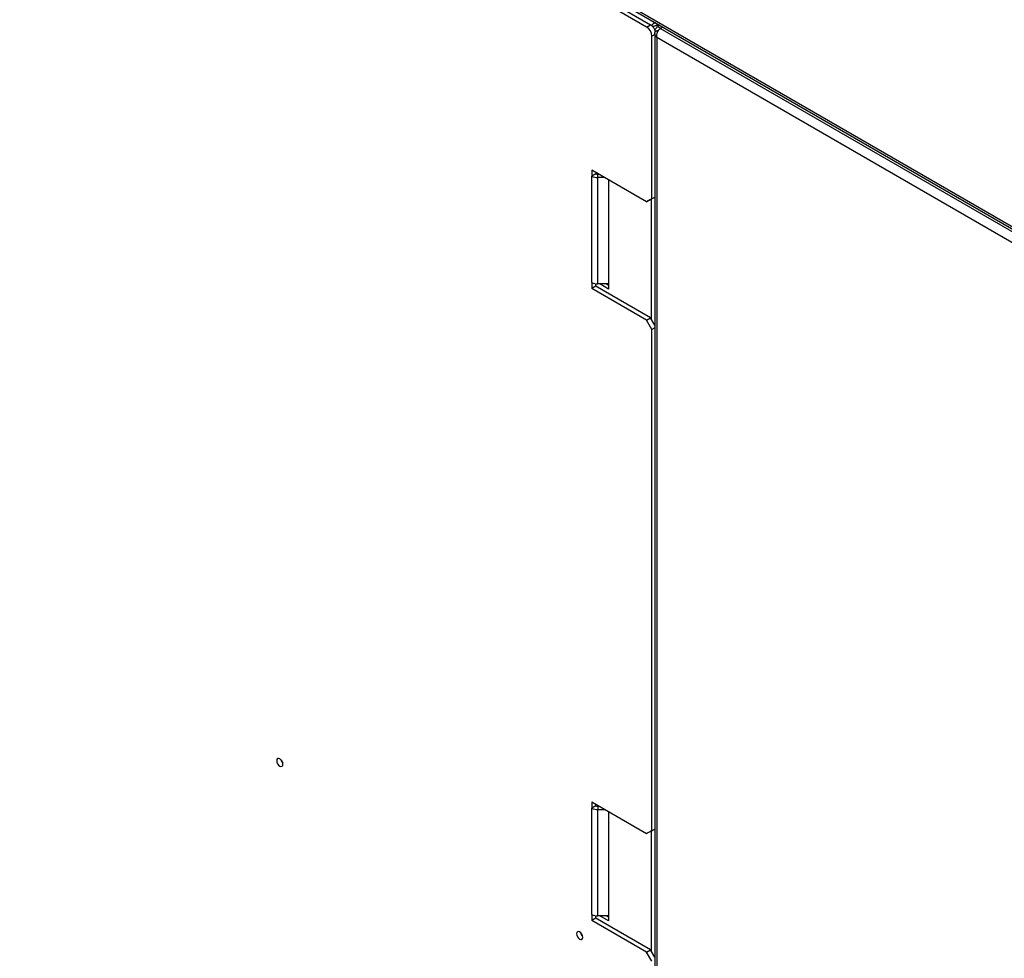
# Model space of a CAD drawing. Header units: millimetres. Extents: x 0 to 844, y -2 to 552.
# Tile 96 of 119: x 668 to 695, y 407 to 432. Entities that reach past the tile are written whole.
import ezdxf

# ---------------------------------------------------------------- set-up
doc = ezdxf.new("R2010")
doc.units = ezdxf.units.MM

msp = doc.modelspace()

# ---------------------------------------------------------------- linework, layer by layer
at = {"color": 7, "linetype": 'Continuous', "lineweight": 25}
for p, q in [((607.652, 477.087), (725.827, 408.866)), ((607.653, 477.148), (725.764, 408.964)), ((685.277, 432.023), (617.555, 471.118)), ((617.661, 471.179), (685.383, 432.084)), ((685.277, 432.023), (685.383, 432.084)), ((685.559, 432.057), (685.559, 432.112)), ((685.607, 432.085), (685.559, 432.057)), ((685.627, 432.073), (685.569, 432.04)), ((685.442, 432.033), (685.449, 432.036)), ((685.494, 431.854), (685.494, 385.495)), ((685.513, 431.908), (685.535, 431.916)), ((685.548, 431.928), (685.575, 431.912)), ((685.569, 432.04), (685.655, 431.99)), ((685.643, 431.983), (685.713, 432.024)), ((716.033, 414.44), (685.643, 431.983)), ((685.419, 427.41), (685.419, 431.778)), ((715.871, 414.236), (685.548, 431.741)), ((685.548, 431.741), (685.548, 385.45)), ((685.277, 427.328), (683.804, 428.179)), ((683.804, 428.179), (683.804, 428.015)), ((683.911, 428.117), (683.911, 428.077)), ((683.911, 428.077), (683.804, 428.015)), ((683.804, 425.157), (683.804, 428.015)), ((683.965, 427.977), (683.965, 428.064)), ((684.001, 428.064), (683.965, 428.064)), ((683.965, 425.119), (683.965, 427.977)), ((684.153, 427.977), (683.965, 427.977)), ((684.253, 427.919), (684.253, 424.981)), ((685.277, 427.328), (685.419, 427.41)), ((685.383, 427.389), (685.277, 427.328)), ((685.383, 427.389), (685.494, 427.453)), ((685.419, 427.41), (685.494, 427.453)), ((683.804, 425.157), (683.804, 424.994)), ((683.911, 425.056), (683.804, 424.994)), ((685.277, 424.143), (683.804, 424.994)), ((683.911, 425.056), (683.911, 425.123)), ((684.112, 424.94), (683.911, 425.056)), ((684.253, 425.119), (683.965, 425.119)), ((684.253, 424.981), (684.014, 425.119)), ((684.11, 424.939), (684.112, 424.94)), ((685.383, 424.204), (684.11, 424.939)), ((684.112, 424.94), (684.112, 424.938)), ((684.253, 425.08), (684.186, 425.119)), ((685.277, 424.143), (685.383, 424.204)), ((685.419, 423.898), (685.277, 424.143)), ((685.494, 424.012), (685.383, 424.204)), ((685.494, 423.942), (685.419, 423.898)), ((685.419, 410.426), (685.419, 423.898)), ((683.804, 411.195), (685.277, 410.344)), ((683.804, 411.195), (683.804, 411.031)), ((683.911, 411.093), (683.804, 411.031)), ((683.804, 408.173), (683.804, 411.031)), ((683.911, 411.093), (683.911, 411.133)), ((683.965, 411.08), (683.965, 410.993)), ((683.965, 411.08), (684.001, 411.08)), ((683.965, 410.993), (684.153, 410.993)), ((683.965, 408.135), (683.965, 410.993)), ((684.253, 410.935), (684.253, 407.997)), ((685.277, 410.344), (685.419, 410.426)), ((685.383, 410.405), (685.277, 410.344)), ((685.383, 410.405), (685.494, 410.469)), ((685.419, 410.426), (685.494, 410.469)), ((683.804, 408.173), (683.804, 408.01)), ((683.911, 408.072), (683.804, 408.01)), ((685.277, 407.159), (683.804, 408.01)), ((683.911, 408.072), (683.911, 408.139)), ((684.112, 407.956), (683.911, 408.072)), ((684.253, 408.135), (683.965, 408.135)), ((684.253, 407.997), (684.014, 408.135)), ((684.253, 408.096), (684.186, 408.135)), ((684.231, 408.135), (684.245, 408.101)), ((684.11, 407.955), (684.112, 407.956)), ((685.383, 407.22), (684.11, 407.955)), ((684.112, 407.956), (684.112, 407.954)), ((685.277, 407.159), (685.383, 407.22)), ((685.494, 407.027), (685.383, 407.22)), ((685.419, 406.914), (685.277, 407.159))]:
    msp.add_line(p, q, dxfattribs=at)
at = {"color": 8, "linetype": 'Continuous', "lineweight": 25}
for p, q in [((685.494, 431.822), (685.419, 431.778)), ((685.397, 427.397), (685.397, 424.18)), ((685.397, 410.413), (685.397, 407.196))]:
    msp.add_line(p, q, dxfattribs=at)
at = {"color": 7, "linetype": 'Continuous', "lineweight": 25, "flags": 128}
for points in [[(675.497, 412.211), (675.491, 412.252), (675.473, 412.294), (675.445, 412.331), (675.413, 412.357), (675.381, 412.368), (675.354, 412.362), (675.335, 412.341), (675.329, 412.308), (675.335, 412.267), (675.354, 412.225), (675.381, 412.188), (675.413, 412.162), (675.445, 412.151), (675.473, 412.156), (675.491, 412.177), (675.497, 412.211)], [(683.558, 407.557), (683.552, 407.598), (683.534, 407.64), (683.506, 407.677), (683.474, 407.703), (683.442, 407.714), (683.415, 407.709), (683.396, 407.688), (683.39, 407.654), (683.396, 407.613), (683.415, 407.571), (683.442, 407.535), (683.474, 407.509), (683.506, 407.497), (683.534, 407.503), (683.552, 407.524), (683.558, 407.557)]]:
    msp.add_lwpolyline(points, dxfattribs=at)
at = {"color": 7, "linetype": 'Continuous', "lineweight": 25}
for centre, radius, start, end in [((685.215, 431.823), 0.31, 13.7169, 57.3109), ((685.112, 431.764), 0.307, 2.6055, 57.3945), ((683.958, 428.306), 0.329, 241.9598, 271.1441), ((683.963, 428.174), 0.11, 241.9598, 271.1441), ((683.958, 425.448), 0.329, 241.9598, 271.1441), ((675.628, 412.383), 0.195, 193.6233, 226.3713), ((683.958, 411.322), 0.329, 241.9598, 271.1441), ((683.963, 411.19), 0.11, 241.9598, 271.1441), ((683.958, 408.464), 0.329, 241.9598, 271.1441), ((683.689, 407.73), 0.195, 193.6233, 226.3713)]:
    msp.add_arc(centre, radius, start, end, dxfattribs=at)
for points, knots in [([(685.513, 432.139), (685.509, 432.138), (685.484, 432.129), (685.446, 432.102), (685.419, 432.075), (685.408, 432.064)], [0, 0, 0, 0, 0.085071, 0.626397, 1, 1, 1, 1]), ([(685.559, 432.057), (685.542, 432.057), (685.508, 432.056), (685.468, 432.043), (685.451, 432.037), (685.445, 432.035)], [0, 0, 0, 0, 0.387015, 0.775267, 1, 1, 1, 1]), ([(685.493, 431.952), (685.499, 431.957), (685.513, 431.969), (685.544, 431.998), (685.561, 432.026), (685.569, 432.04)], [0, 0, 0, 0, 0.250306, 0.638619, 1, 1, 1, 1]), ([(685.548, 431.741), (685.532, 431.758), (685.502, 431.79), (685.49, 431.844), (685.504, 431.893), (685.533, 431.917), (685.548, 431.928)], [0, 0, 0, 0, 0.263218, 0.517055, 0.762341, 1, 1, 1, 1]), ([(685.643, 431.983), (685.629, 431.973), (685.6, 431.954), (685.567, 431.904), (685.546, 431.847), (685.539, 431.79), (685.545, 431.756), (685.548, 431.741)], [0, 0, 0, 0, 0.214671, 0.416238, 0.622608, 0.835315, 1, 1, 1, 1])]:
    msp.add_open_spline(points, degree=3, knots=knots, dxfattribs=at)

doc.saveas('drawing.dxf')
